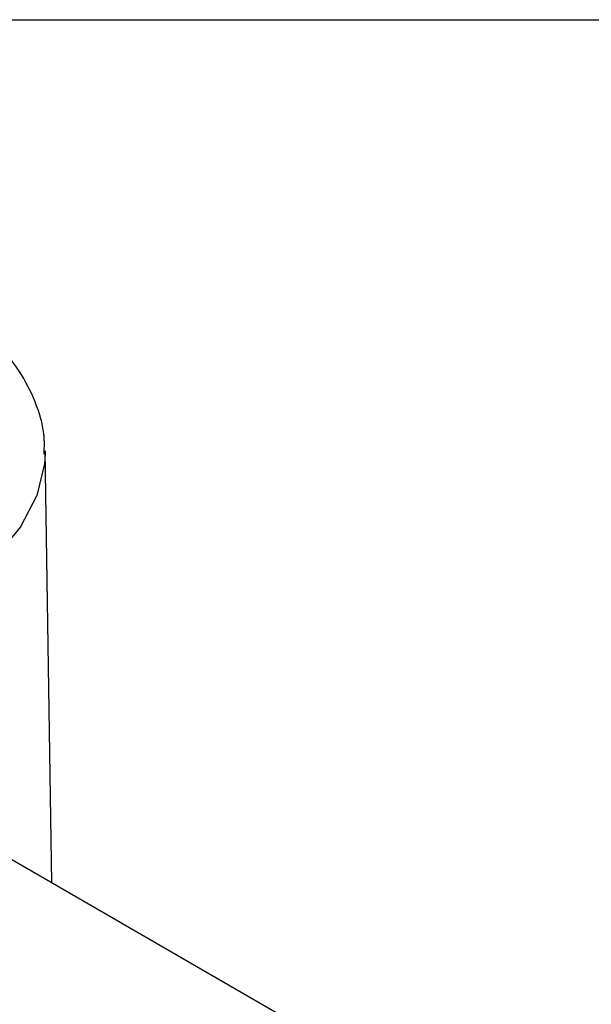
# Model space of a CAD drawing. Header units: millimetres. Extents: x 3 to 415, y 5 to 292.
# Tile 20 of 27: x 45 to 56, y 273 to 292. Entities that reach past the tile are written whole.
import ezdxf

# ---------------------------------------------------------------- set-up
doc = ezdxf.new("R2010")
doc.units = ezdxf.units.MM
doc.linetypes.add('PHANTOM', pattern=[12.7, 6.35, -1.27, 1.27, -1.27, 1.27, -1.27])
doc.layers.add('FORMAT', color=179, linetype='Continuous')

msp = doc.modelspace()

# ---------------------------------------------------------------- linework, layer by layer
at = {"color": 7, "linetype": 'Continuous', "lineweight": 25}
for p, q in [((45.3549, 275.2161), (45.2205, 283.7393)), ((45.2205, 283.7393), (45.2207, 283.6827)), ((104.3985, 241.0811), (42.0172, 277.1457))]:
    msp.add_line(p, q, dxfattribs=at)
at = {"color": 7, "linetype": 'PHANTOM', "lineweight": 18}
for p, q in [((45.3549, 275.2161), (45.2205, 283.7393)), ((45.2205, 283.7393), (45.2207, 283.6827)), ((45.3549, 275.2161), (45.2205, 283.7393)), ((45.2205, 283.7393), (45.2207, 283.6827)), ((104.3985, 241.0811), (42.0172, 277.1457)), ((104.3985, 241.0811), (42.0172, 277.1457))]:
    msp.add_line(p, q, dxfattribs=at)
at = {"color": 8, "linetype": 'PHANTOM', "lineweight": 18, "flags": 128}
msp.add_lwpolyline([(45.2207, 283.6827), (45.2103, 283.4865), (45.0608, 282.8564), (44.7364, 282.2375), (44.2423, 281.6394), (43.5862, 281.0717), (42.7785, 280.5432), (41.8319, 280.0623), (40.7613, 279.6367), (39.5837, 279.2729), (38.3175, 278.9768), (36.9829, 278.753), (35.6007, 278.605), (34.1929, 278.5352), (32.7815, 278.5446), (31.389, 278.6332), (30.0372, 278.7995), (28.7474, 279.041), (27.54, 279.3537), (26.4341, 279.7328), (25.447, 280.1722), (24.5944, 280.6652), (23.8896, 281.2038), (23.3439, 281.7796), (22.9658, 282.3835), (22.7612, 283.006), (22.7303, 283.2386)], dxfattribs=at)
msp.add_lwpolyline([(45.2207, 283.6827), (45.2103, 283.4865), (45.0608, 282.8564), (44.7364, 282.2375), (44.2423, 281.6394), (43.5862, 281.0717), (42.7785, 280.5432), (41.8319, 280.0623), (40.7613, 279.6367), (39.5837, 279.2729), (38.3175, 278.9768), (36.9829, 278.753), (35.6007, 278.605), (34.1929, 278.5352), (32.7815, 278.5446), (31.389, 278.6332), (30.0372, 278.7995), (28.7474, 279.041), (27.54, 279.3537), (26.4341, 279.7328), (25.447, 280.1722), (24.5944, 280.6652), (23.8896, 281.2038), (23.3439, 281.7796), (22.9658, 282.3835), (22.7612, 283.006), (22.7303, 283.2386)], dxfattribs=at)
at = {"color": 8, "linetype": 'Continuous', "lineweight": 25, "flags": 128}
msp.add_lwpolyline([(45.2207, 283.6827), (45.2103, 283.4865), (45.0608, 282.8564), (44.7364, 282.2375), (44.2423, 281.6394)], dxfattribs=at)
at = {"color": 7, "linetype": 'Continuous', "lineweight": 25}
msp.add_open_spline([(45.2004, 283.6721), (45.2055, 283.7795), (45.2207, 284.1026), (45.0737, 284.635), (44.7781, 285.2494), (44.3274, 285.8351), (43.7324, 286.3895), (42.9942, 286.9052), (42.1251, 287.3729), (41.1408, 287.7849), (40.0578, 288.136), (38.892, 288.4226), (37.6593, 288.6419), (36.3767, 288.7915), (35.0615, 288.87), (33.7317, 288.8766), (32.4054, 288.8113), (31.101, 288.6748), (29.8358, 288.4691), (28.6488, 288.2006), (27.8233, 287.9585), (27.4002, 287.8125), (27.3185, 287.7843)], degree=3, knots=[0, 0, 0, 0, 0.0249795, 0.0751767, 0.1256054, 0.1773214, 0.2305878, 0.2849181, 0.3396634, 0.3943663, 0.4489085, 0.503288, 0.5575341, 0.6116821, 0.6657656, 0.7198147, 0.7738575, 0.8279159, 0.8820147, 0.9361845, 0.9876761, 1, 1, 1, 1], dxfattribs=at)
at = {"color": 7, "linetype": 'PHANTOM', "lineweight": 18}
msp.add_open_spline([(45.2004, 283.6721), (45.2055, 283.7795), (45.2207, 284.1026), (45.0737, 284.635), (44.7781, 285.2494), (44.3274, 285.8351), (43.7324, 286.3895), (42.9942, 286.9052), (42.1251, 287.3729), (41.1408, 287.7849), (40.0578, 288.136), (38.892, 288.4226), (37.6593, 288.6419), (36.3767, 288.7915), (35.0615, 288.87), (33.7317, 288.8766), (32.4054, 288.8113), (31.101, 288.6748), (29.8358, 288.4691), (28.6488, 288.2006), (27.8233, 287.9585), (27.4002, 287.8125), (27.3185, 287.7843)], degree=3, knots=[0, 0, 0, 0, 0.0249795, 0.0751767, 0.1256054, 0.1773214, 0.2305878, 0.2849181, 0.3396634, 0.3943663, 0.4489085, 0.503288, 0.5575341, 0.6116821, 0.6657656, 0.7198147, 0.7738575, 0.8279159, 0.8820147, 0.9361845, 0.9876761, 1, 1, 1, 1], dxfattribs=at)
msp.add_open_spline([(45.2004, 283.6721), (45.2055, 283.7795), (45.2207, 284.1026), (45.0737, 284.635), (44.7781, 285.2494), (44.3274, 285.8351), (43.7324, 286.3895), (42.9942, 286.9052), (42.1251, 287.3729), (41.1408, 287.7849), (40.0578, 288.136), (38.892, 288.4226), (37.6593, 288.6419), (36.3767, 288.7915), (35.0615, 288.87), (33.7317, 288.8766), (32.4054, 288.8113), (31.101, 288.6748), (29.8358, 288.4691), (28.6488, 288.2006), (27.8233, 287.9585), (27.4002, 287.8125), (27.3185, 287.7843)], degree=3, knots=[0, 0, 0, 0, 0.0249795, 0.0751767, 0.1256054, 0.1773214, 0.2305878, 0.2849181, 0.3396634, 0.3943663, 0.4489085, 0.503288, 0.5575341, 0.6116821, 0.6657656, 0.7198147, 0.7738575, 0.8279159, 0.8820147, 0.9361845, 0.9876761, 1, 1, 1, 1], dxfattribs=at)
at = {"layer": 'FORMAT'}
msp.add_line((2.9641, 292.2451), (415.2814, 292.2451), dxfattribs=at)

doc.saveas('drawing.dxf')
